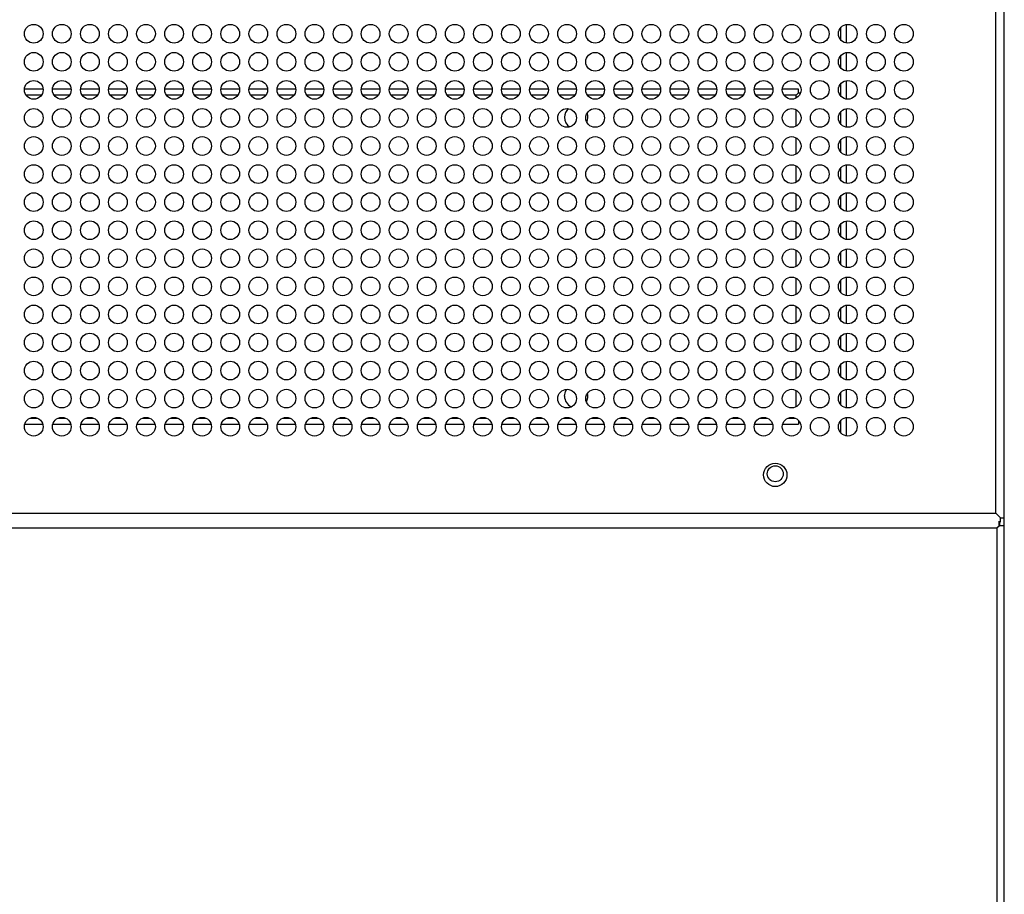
# Model space of a CAD drawing. Header units: millimetres. Extents: x 318 to 5748, y 314 to 3952.
# Tile 21 of 23: x 2554 to 2764, y 3368 to 3554. Entities that reach past the tile are written whole.
import ezdxf

# ---------------------------------------------------------------- set-up
doc = ezdxf.new("R2010")
doc.units = ezdxf.units.MM
doc.header["$LTSCALE"] = 5

msp = doc.modelspace()

# ---------------------------------------------------------------- linework, layer by layer
at = {"color": 7, "linetype": 'Continuous', "lineweight": 25}
for p, q in [((2764.39, 3447.99), (2764.39, 3744.98)), ((2762.59, 3448.98), (2762.59, 3743.98)), ((2730.69, 3549.5), (2730.69, 3553.47)), ((2730.69, 3543.5), (2730.69, 3547.47)), ((2730.69, 3537.5), (2730.69, 3541.47)), ((2558.93, 3539.62), (2554.94, 3539.62)), ((2564.93, 3539.62), (2560.94, 3539.62)), ((2570.93, 3539.62), (2566.94, 3539.62)), ((2576.93, 3539.62), (2572.94, 3539.62)), ((2582.93, 3539.62), (2578.94, 3539.62)), ((2588.93, 3539.62), (2584.94, 3539.62)), ((2594.93, 3539.62), (2590.94, 3539.62)), ((2600.93, 3539.62), (2596.94, 3539.62)), ((2606.93, 3539.62), (2602.94, 3539.62)), ((2612.93, 3539.62), (2608.94, 3539.62)), ((2618.93, 3539.62), (2614.94, 3539.62)), ((2624.93, 3539.62), (2620.94, 3539.62)), ((2630.93, 3539.62), (2626.94, 3539.62)), ((2636.93, 3539.62), (2632.94, 3539.62)), ((2642.93, 3539.62), (2638.94, 3539.62)), ((2648.93, 3539.62), (2644.94, 3539.62)), ((2654.93, 3539.62), (2650.94, 3539.62)), ((2660.93, 3539.62), (2656.94, 3539.62)), ((2666.93, 3539.62), (2662.94, 3539.62)), ((2672.93, 3539.62), (2668.94, 3539.62)), ((2678.93, 3539.62), (2674.94, 3539.62)), ((2684.93, 3539.62), (2680.94, 3539.62)), ((2690.93, 3539.62), (2686.94, 3539.62)), ((2696.93, 3539.62), (2692.94, 3539.62)), ((2702.93, 3539.62), (2698.94, 3539.62)), ((2708.93, 3539.62), (2704.94, 3539.62)), ((2714.93, 3539.62), (2710.94, 3539.62)), ((2720.39, 3539.62), (2716.94, 3539.62)), ((2719.89, 3538.32), (2720.39, 3538.82)), ((2720.39, 3538.82), (2719.89, 3538.32)), ((2720.39, 3538.82), (2720.39, 3539.62)), ((2720.39, 3538.82), (2720.39, 3538.82)), ((2720.39, 3538.82), (2720.39, 3538.82)), ((2720.39, 3538.82), (2720.82, 3538.82)), ((2730.69, 3531.5), (2730.69, 3535.47)), ((2730.69, 3525.5), (2730.69, 3529.47)), ((2730.69, 3519.5), (2730.69, 3523.47)), ((2730.69, 3513.5), (2730.69, 3517.47)), ((2730.69, 3507.5), (2730.69, 3511.47)), ((2730.69, 3501.5), (2730.69, 3505.47)), ((2730.69, 3495.5), (2730.69, 3499.47)), ((2730.69, 3489.5), (2730.69, 3493.47)), ((2730.69, 3483.5), (2730.69, 3487.47)), ((2730.69, 3477.5), (2730.69, 3481.47)), ((2730.69, 3471.5), (2730.69, 3475.47)), ((2720.39, 3468.82), (2720.1, 3469.11)), ((2720.1, 3469.11), (2720.39, 3468.82)), ((2720.39, 3468.82), (2720.39, 3468.82)), ((2720.39, 3468.82), (2720.39, 3468.82)), ((2720.39, 3468.82), (2720.39, 3468.02)), ((2720.39, 3468.82), (2720.42, 3468.82)), ((2730.69, 3465.5), (2730.69, 3469.47)), ((2555.01, 3468.02), (2558.86, 3468.02)), ((2561.01, 3468.02), (2564.86, 3468.02)), ((2567.01, 3468.02), (2570.86, 3468.02)), ((2573.01, 3468.02), (2576.86, 3468.02)), ((2579.01, 3468.02), (2582.86, 3468.02)), ((2585.01, 3468.02), (2588.86, 3468.02)), ((2591.01, 3468.02), (2594.86, 3468.02)), ((2597.01, 3468.02), (2600.86, 3468.02)), ((2603.01, 3468.02), (2606.86, 3468.02)), ((2609.01, 3468.02), (2612.86, 3468.02)), ((2615.01, 3468.02), (2618.86, 3468.02)), ((2621.01, 3468.02), (2624.86, 3468.02)), ((2627.01, 3468.02), (2630.86, 3468.02)), ((2633.01, 3468.02), (2636.86, 3468.02)), ((2639.01, 3468.02), (2642.86, 3468.02)), ((2645.01, 3468.02), (2648.86, 3468.02)), ((2651.01, 3468.02), (2654.86, 3468.02)), ((2657.01, 3468.02), (2660.86, 3468.02)), ((2663.01, 3468.02), (2666.86, 3468.02)), ((2669.01, 3468.02), (2672.86, 3468.02)), ((2675.01, 3468.02), (2678.86, 3468.02)), ((2681.01, 3468.02), (2684.86, 3468.02)), ((2687.01, 3468.02), (2690.86, 3468.02)), ((2693.01, 3468.02), (2696.86, 3468.02)), ((2699.01, 3468.02), (2702.86, 3468.02)), ((2705.01, 3468.02), (2708.86, 3468.02)), ((2711.01, 3468.02), (2714.86, 3468.02)), ((2717.01, 3468.02), (2720.39, 3468.02)), ((1733.28, 3448.98), (2762.59, 3448.98)), ((2762.59, 3448.98), (2763.59, 3447.98)), ((2762.59, 3448.98), (2763.59, 3447.99)), ((2763.3, 3446.32), (2763.3, 3447.29)), ((2763.59, 3447.99), (2764.39, 3447.99)), ((2763.59, 3447.99), (2763.59, 3447.99)), ((2763.59, 3447.18), (2763.59, 3447.98)), ((2764.39, 3446.32), (2764.39, 3447.99)), ((2762.8, 3445.82), (1732.98, 3445.82)), ((2762.8, 3445.82), (2763.3, 3446.32)), ((2762.89, 3445.91), (2762.8, 3445.82)), ((2762.89, 3445.91), (2763.3, 3446.32)), ((2762.89, 3146.73), (2762.89, 3445.91)), ((2763.3, 3447.18), (2763.59, 3447.18)), ((2764.39, 3446.32), (2763.3, 3446.32)), ((2764.39, 3146.32), (2764.39, 3446.32))]:
    msp.add_line(p, q, dxfattribs=at)
at = {"color": 8, "linetype": 'Continuous', "lineweight": 25}
for p, q in [((2729.39, 3552.75), (2729.39, 3550.21)), ((2729.39, 3546.75), (2729.39, 3544.21)), ((2729.39, 3540.75), (2729.39, 3538.21)), ((2558.56, 3538.32), (2555.31, 3538.32)), ((2564.56, 3538.32), (2561.31, 3538.32)), ((2570.56, 3538.32), (2567.31, 3538.32)), ((2576.56, 3538.32), (2573.31, 3538.32)), ((2582.56, 3538.32), (2579.31, 3538.32)), ((2588.56, 3538.32), (2585.31, 3538.32)), ((2594.56, 3538.32), (2591.31, 3538.32)), ((2600.56, 3538.32), (2597.31, 3538.32)), ((2606.56, 3538.32), (2603.31, 3538.32)), ((2612.56, 3538.32), (2609.31, 3538.32)), ((2618.56, 3538.32), (2615.31, 3538.32)), ((2624.56, 3538.32), (2621.31, 3538.32)), ((2630.56, 3538.32), (2627.31, 3538.32)), ((2636.56, 3538.32), (2633.31, 3538.32)), ((2642.56, 3538.32), (2639.31, 3538.32)), ((2648.56, 3538.32), (2645.31, 3538.32)), ((2654.56, 3538.32), (2651.31, 3538.32)), ((2660.56, 3538.32), (2657.31, 3538.32)), ((2666.56, 3538.32), (2663.31, 3538.32)), ((2672.56, 3538.32), (2669.31, 3538.32)), ((2678.56, 3538.32), (2675.31, 3538.32)), ((2684.56, 3538.32), (2681.31, 3538.32)), ((2690.56, 3538.32), (2687.31, 3538.32)), ((2696.56, 3538.32), (2693.31, 3538.32)), ((2702.56, 3538.32), (2699.31, 3538.32)), ((2708.56, 3538.32), (2705.31, 3538.32)), ((2714.56, 3538.32), (2711.31, 3538.32)), ((2719.89, 3538.32), (2717.31, 3538.32)), ((2719.89, 3537.73), (2719.89, 3538.32)), ((2719.89, 3531.73), (2719.89, 3535.24)), ((2729.39, 3534.75), (2729.39, 3532.21)), ((2719.89, 3525.73), (2719.89, 3529.24)), ((2729.39, 3528.75), (2729.39, 3526.21)), ((2719.89, 3519.73), (2719.89, 3523.24)), ((2729.39, 3522.75), (2729.39, 3520.21)), ((2719.89, 3513.73), (2719.89, 3517.24)), ((2729.39, 3516.75), (2729.39, 3514.21)), ((2719.89, 3507.73), (2719.89, 3511.24)), ((2729.39, 3510.75), (2729.39, 3508.21)), ((2719.89, 3501.73), (2719.89, 3505.24)), ((2729.39, 3504.75), (2729.39, 3502.21)), ((2719.89, 3495.73), (2719.89, 3499.24)), ((2729.39, 3498.75), (2729.39, 3496.21)), ((2719.89, 3489.73), (2719.89, 3493.24)), ((2729.39, 3492.75), (2729.39, 3490.21)), ((2719.89, 3483.73), (2719.89, 3487.24)), ((2729.39, 3486.75), (2729.39, 3484.21)), ((2719.89, 3477.73), (2719.89, 3481.24)), ((2729.39, 3480.75), (2729.39, 3478.21)), ((2719.89, 3471.73), (2719.89, 3475.24)), ((2729.39, 3474.75), (2729.39, 3472.21)), ((2556.14, 3469.32), (2557.73, 3469.32)), ((2562.14, 3469.32), (2563.73, 3469.32)), ((2568.14, 3469.32), (2569.73, 3469.32)), ((2574.14, 3469.32), (2575.73, 3469.32)), ((2580.14, 3469.32), (2581.73, 3469.32)), ((2586.14, 3469.32), (2587.73, 3469.32)), ((2592.14, 3469.32), (2593.73, 3469.32)), ((2598.14, 3469.32), (2599.73, 3469.32)), ((2604.14, 3469.32), (2605.73, 3469.32)), ((2610.14, 3469.32), (2611.73, 3469.32)), ((2616.14, 3469.32), (2617.73, 3469.32)), ((2622.14, 3469.32), (2623.73, 3469.32)), ((2628.14, 3469.32), (2629.73, 3469.32)), ((2634.14, 3469.32), (2635.73, 3469.32)), ((2640.14, 3469.32), (2641.73, 3469.32)), ((2646.14, 3469.32), (2647.73, 3469.32)), ((2652.14, 3469.32), (2653.73, 3469.32)), ((2658.14, 3469.32), (2659.73, 3469.32)), ((2664.14, 3469.32), (2665.73, 3469.32)), ((2670.14, 3469.32), (2671.73, 3469.32)), ((2676.14, 3469.32), (2677.73, 3469.32)), ((2682.14, 3469.32), (2683.73, 3469.32)), ((2688.14, 3469.32), (2689.73, 3469.32)), ((2694.14, 3469.32), (2695.73, 3469.32)), ((2700.14, 3469.32), (2701.73, 3469.32)), ((2706.14, 3469.32), (2707.73, 3469.32)), ((2712.14, 3469.32), (2713.73, 3469.32)), ((2718.14, 3469.32), (2719.73, 3469.32)), ((2729.39, 3468.75), (2729.39, 3466.21)), ((2763.39, 3447.18), (2763.39, 3446.32))]:
    msp.add_line(p, q, dxfattribs=at)
at = {"color": 7, "linetype": 'Continuous', "lineweight": 25, "flags": 128}
msp.add_lwpolyline([(2670.39, 3474.02), (2670.58, 3474.98), (2670.87, 3475.48)], dxfattribs=at)
at = {"color": 7, "linetype": 'Continuous', "lineweight": 25}
for centre, radius in [((2556.94, 3551.48), 2), ((2562.94, 3551.48), 2), ((2568.94, 3551.48), 2), ((2574.94, 3551.48), 2), ((2580.94, 3551.48), 2), ((2586.94, 3551.48), 2), ((2592.94, 3551.48), 2), ((2598.94, 3551.48), 2), ((2604.94, 3551.48), 2), ((2610.94, 3551.48), 2), ((2616.94, 3551.48), 2), ((2622.94, 3551.48), 2), ((2628.94, 3551.48), 2), ((2634.94, 3551.48), 2), ((2640.94, 3551.48), 2), ((2646.94, 3551.48), 2), ((2652.94, 3551.48), 2), ((2658.94, 3551.48), 2), ((2664.94, 3551.48), 2), ((2670.94, 3551.48), 2), ((2676.94, 3551.48), 2), ((2682.94, 3551.48), 2), ((2688.94, 3551.48), 2), ((2694.94, 3551.48), 2), ((2700.94, 3551.48), 2), ((2706.94, 3551.48), 2), ((2712.94, 3551.48), 2), ((2718.94, 3551.48), 2), ((2724.94, 3551.48), 2), ((2730.94, 3551.48), 2), ((2736.94, 3551.48), 2), ((2742.94, 3551.48), 2), ((2556.94, 3545.48), 2), ((2562.94, 3545.48), 2), ((2568.94, 3545.48), 2), ((2574.94, 3545.48), 2), ((2580.94, 3545.48), 2), ((2586.94, 3545.48), 2), ((2592.94, 3545.48), 2), ((2598.94, 3545.48), 2), ((2604.94, 3545.48), 2), ((2610.94, 3545.48), 2), ((2616.94, 3545.48), 2), ((2622.94, 3545.48), 2), ((2628.94, 3545.48), 2), ((2634.94, 3545.48), 2), ((2640.94, 3545.48), 2), ((2646.94, 3545.48), 2), ((2652.94, 3545.48), 2), ((2658.94, 3545.48), 2), ((2664.94, 3545.48), 2), ((2670.94, 3545.48), 2), ((2676.94, 3545.48), 2), ((2682.94, 3545.48), 2), ((2688.94, 3545.48), 2), ((2694.94, 3545.48), 2), ((2700.94, 3545.48), 2), ((2706.94, 3545.48), 2), ((2712.94, 3545.48), 2), ((2718.94, 3545.48), 2), ((2724.94, 3545.48), 2), ((2730.94, 3545.48), 2), ((2736.94, 3545.48), 2), ((2742.94, 3545.48), 2), ((2556.94, 3539.48), 2), ((2562.94, 3539.48), 2), ((2568.94, 3539.48), 2), ((2574.94, 3539.48), 2), ((2580.94, 3539.48), 2), ((2586.94, 3539.48), 2), ((2592.94, 3539.48), 2), ((2598.94, 3539.48), 2), ((2604.94, 3539.48), 2), ((2610.94, 3539.48), 2), ((2616.94, 3539.48), 2), ((2622.94, 3539.48), 2), ((2628.94, 3539.48), 2), ((2634.94, 3539.48), 2), ((2640.94, 3539.48), 2), ((2646.94, 3539.48), 2), ((2652.94, 3539.48), 2), ((2658.94, 3539.48), 2), ((2664.94, 3539.48), 2), ((2670.94, 3539.48), 2), ((2676.94, 3539.48), 2), ((2682.94, 3539.48), 2), ((2688.94, 3539.48), 2), ((2694.94, 3539.48), 2), ((2700.94, 3539.48), 2), ((2706.94, 3539.48), 2), ((2712.94, 3539.48), 2), ((2718.94, 3539.48), 2), ((2724.94, 3539.48), 2), ((2730.94, 3539.48), 2), ((2736.94, 3539.48), 2), ((2742.94, 3539.48), 2), ((2556.94, 3533.48), 2), ((2562.94, 3533.48), 2), ((2568.94, 3533.48), 2), ((2574.94, 3533.48), 2), ((2580.94, 3533.48), 2), ((2586.94, 3533.48), 2), ((2592.94, 3533.48), 2), ((2598.94, 3533.48), 2), ((2604.94, 3533.48), 2), ((2610.94, 3533.48), 2), ((2616.94, 3533.48), 2), ((2622.94, 3533.48), 2), ((2628.94, 3533.48), 2), ((2634.94, 3533.48), 2), ((2640.94, 3533.48), 2), ((2646.94, 3533.48), 2), ((2652.94, 3533.48), 2), ((2658.94, 3533.48), 2), ((2664.94, 3533.48), 2), ((2670.94, 3533.48), 2), ((2676.94, 3533.48), 2), ((2682.94, 3533.48), 2), ((2688.94, 3533.48), 2), ((2694.94, 3533.48), 2), ((2700.94, 3533.48), 2), ((2706.94, 3533.48), 2), ((2712.94, 3533.48), 2), ((2718.94, 3533.48), 2), ((2724.94, 3533.48), 2), ((2730.94, 3533.48), 2), ((2736.94, 3533.48), 2), ((2742.94, 3533.48), 2), ((2556.94, 3527.48), 2), ((2562.94, 3527.48), 2), ((2568.94, 3527.48), 2), ((2574.94, 3527.48), 2), ((2580.94, 3527.48), 2), ((2586.94, 3527.48), 2), ((2592.94, 3527.48), 2), ((2598.94, 3527.48), 2), ((2604.94, 3527.48), 2), ((2610.94, 3527.48), 2), ((2616.94, 3527.48), 2), ((2622.94, 3527.48), 2), ((2628.94, 3527.48), 2), ((2634.94, 3527.48), 2), ((2640.94, 3527.48), 2), ((2646.94, 3527.48), 2), ((2652.94, 3527.48), 2), ((2658.94, 3527.48), 2), ((2664.94, 3527.48), 2), ((2670.94, 3527.48), 2), ((2676.94, 3527.48), 2), ((2682.94, 3527.48), 2), ((2688.94, 3527.48), 2), ((2694.94, 3527.48), 2), ((2700.94, 3527.48), 2), ((2706.94, 3527.48), 2), ((2712.94, 3527.48), 2), ((2718.94, 3527.48), 2), ((2724.94, 3527.48), 2), ((2730.94, 3527.48), 2), ((2736.94, 3527.48), 2), ((2742.94, 3527.48), 2), ((2556.94, 3521.48), 2), ((2562.94, 3521.48), 2), ((2568.94, 3521.48), 2), ((2574.94, 3521.48), 2), ((2580.94, 3521.48), 2), ((2586.94, 3521.48), 2), ((2592.94, 3521.48), 2), ((2598.94, 3521.48), 2), ((2604.94, 3521.48), 2), ((2610.94, 3521.48), 2), ((2616.94, 3521.48), 2), ((2622.94, 3521.48), 2), ((2628.94, 3521.48), 2), ((2634.94, 3521.48), 2), ((2640.94, 3521.48), 2), ((2646.94, 3521.48), 2), ((2652.94, 3521.48), 2), ((2658.94, 3521.48), 2), ((2664.94, 3521.48), 2), ((2670.94, 3521.48), 2), ((2676.94, 3521.48), 2), ((2682.94, 3521.48), 2), ((2688.94, 3521.48), 2), ((2694.94, 3521.48), 2), ((2700.94, 3521.48), 2), ((2706.94, 3521.48), 2), ((2712.94, 3521.48), 2), ((2718.94, 3521.48), 2), ((2724.94, 3521.48), 2), ((2730.94, 3521.48), 2), ((2736.94, 3521.48), 2), ((2742.94, 3521.48), 2), ((2556.94, 3515.48), 2), ((2562.94, 3515.48), 2), ((2568.94, 3515.48), 2), ((2574.94, 3515.48), 2), ((2580.94, 3515.48), 2), ((2586.94, 3515.48), 2), ((2592.94, 3515.48), 2), ((2598.94, 3515.48), 2), ((2604.94, 3515.48), 2), ((2610.94, 3515.48), 2), ((2616.94, 3515.48), 2), ((2622.94, 3515.48), 2), ((2628.94, 3515.48), 2), ((2634.94, 3515.48), 2), ((2640.94, 3515.48), 2), ((2646.94, 3515.48), 2), ((2652.94, 3515.48), 2), ((2658.94, 3515.48), 2), ((2664.94, 3515.48), 2), ((2670.94, 3515.48), 2), ((2676.94, 3515.48), 2), ((2682.94, 3515.48), 2), ((2688.94, 3515.48), 2), ((2694.94, 3515.48), 2), ((2700.94, 3515.48), 2), ((2706.94, 3515.48), 2), ((2712.94, 3515.48), 2), ((2718.94, 3515.48), 2), ((2724.94, 3515.48), 2), ((2730.94, 3515.48), 2), ((2736.94, 3515.48), 2), ((2742.94, 3515.48), 2), ((2556.94, 3509.48), 2), ((2562.94, 3509.48), 2), ((2568.94, 3509.48), 2), ((2574.94, 3509.48), 2), ((2580.94, 3509.48), 2), ((2586.94, 3509.48), 2), ((2592.94, 3509.48), 2), ((2598.94, 3509.48), 2), ((2604.94, 3509.48), 2), ((2610.94, 3509.48), 2), ((2616.94, 3509.48), 2), ((2622.94, 3509.48), 2), ((2628.94, 3509.48), 2), ((2634.94, 3509.48), 2), ((2640.94, 3509.48), 2), ((2646.94, 3509.48), 2), ((2652.94, 3509.48), 2), ((2658.94, 3509.48), 2), ((2664.94, 3509.48), 2), ((2670.94, 3509.48), 2), ((2676.94, 3509.48), 2), ((2682.94, 3509.48), 2), ((2688.94, 3509.48), 2), ((2694.94, 3509.48), 2), ((2700.94, 3509.48), 2), ((2706.94, 3509.48), 2), ((2712.94, 3509.48), 2), ((2718.94, 3509.48), 2), ((2724.94, 3509.48), 2), ((2730.94, 3509.48), 2), ((2736.94, 3509.48), 2), ((2742.94, 3509.48), 2), ((2556.94, 3503.48), 2), ((2562.94, 3503.48), 2), ((2568.94, 3503.48), 2), ((2574.94, 3503.48), 2), ((2580.94, 3503.48), 2), ((2586.94, 3503.48), 2), ((2592.94, 3503.48), 2), ((2598.94, 3503.48), 2), ((2604.94, 3503.48), 2), ((2610.94, 3503.48), 2), ((2616.94, 3503.48), 2), ((2622.94, 3503.48), 2), ((2628.94, 3503.48), 2), ((2634.94, 3503.48), 2), ((2640.94, 3503.48), 2), ((2646.94, 3503.48), 2), ((2652.94, 3503.48), 2), ((2658.94, 3503.48), 2), ((2664.94, 3503.48), 2), ((2670.94, 3503.48), 2), ((2676.94, 3503.48), 2), ((2682.94, 3503.48), 2), ((2688.94, 3503.48), 2), ((2694.94, 3503.48), 2), ((2700.94, 3503.48), 2), ((2706.94, 3503.48), 2), ((2712.94, 3503.48), 2), ((2718.94, 3503.48), 2), ((2724.94, 3503.48), 2), ((2730.94, 3503.48), 2), ((2736.94, 3503.48), 2), ((2742.94, 3503.48), 2), ((2556.94, 3497.48), 2), ((2562.94, 3497.48), 2), ((2568.94, 3497.48), 2), ((2574.94, 3497.48), 2), ((2580.94, 3497.48), 2), ((2586.94, 3497.48), 2), ((2592.94, 3497.48), 2), ((2598.94, 3497.48), 2), ((2604.94, 3497.48), 2), ((2610.94, 3497.48), 2), ((2616.94, 3497.48), 2), ((2622.94, 3497.48), 2), ((2628.94, 3497.48), 2), ((2634.94, 3497.48), 2), ((2640.94, 3497.48), 2), ((2646.94, 3497.48), 2), ((2652.94, 3497.48), 2), ((2658.94, 3497.48), 2), ((2664.94, 3497.48), 2), ((2670.94, 3497.48), 2), ((2676.94, 3497.48), 2), ((2682.94, 3497.48), 2), ((2688.94, 3497.48), 2), ((2694.94, 3497.48), 2), ((2700.94, 3497.48), 2), ((2706.94, 3497.48), 2), ((2712.94, 3497.48), 2), ((2718.94, 3497.48), 2), ((2724.94, 3497.48), 2), ((2730.94, 3497.48), 2), ((2736.94, 3497.48), 2), ((2742.94, 3497.48), 2), ((2556.94, 3491.48), 2), ((2562.94, 3491.48), 2), ((2568.94, 3491.48), 2), ((2574.94, 3491.48), 2), ((2580.94, 3491.48), 2), ((2586.94, 3491.48), 2), ((2592.94, 3491.48), 2), ((2598.94, 3491.48), 2), ((2604.94, 3491.48), 2), ((2610.94, 3491.48), 2), ((2616.94, 3491.48), 2), ((2622.94, 3491.48), 2), ((2628.94, 3491.48), 2), ((2634.94, 3491.48), 2), ((2640.94, 3491.48), 2), ((2646.94, 3491.48), 2), ((2652.94, 3491.48), 2), ((2658.94, 3491.48), 2), ((2664.94, 3491.48), 2), ((2670.94, 3491.48), 2), ((2676.94, 3491.48), 2), ((2682.94, 3491.48), 2), ((2688.94, 3491.48), 2), ((2694.94, 3491.48), 2), ((2700.94, 3491.48), 2), ((2706.94, 3491.48), 2), ((2712.94, 3491.48), 2), ((2718.94, 3491.48), 2), ((2724.94, 3491.48), 2), ((2730.94, 3491.48), 2), ((2736.94, 3491.48), 2), ((2742.94, 3491.48), 2), ((2556.94, 3485.48), 2), ((2562.94, 3485.48), 2), ((2568.94, 3485.48), 2), ((2574.94, 3485.48), 2), ((2580.94, 3485.48), 2), ((2586.94, 3485.48), 2), ((2592.94, 3485.48), 2), ((2598.94, 3485.48), 2), ((2604.94, 3485.48), 2), ((2610.94, 3485.48), 2), ((2616.94, 3485.48), 2), ((2622.94, 3485.48), 2), ((2628.94, 3485.48), 2), ((2634.94, 3485.48), 2), ((2640.94, 3485.48), 2), ((2646.94, 3485.48), 2), ((2652.94, 3485.48), 2), ((2658.94, 3485.48), 2), ((2664.94, 3485.48), 2), ((2670.94, 3485.48), 2), ((2676.94, 3485.48), 2), ((2682.94, 3485.48), 2), ((2688.94, 3485.48), 2), ((2694.94, 3485.48), 2), ((2700.94, 3485.48), 2), ((2706.94, 3485.48), 2), ((2712.94, 3485.48), 2), ((2718.94, 3485.48), 2), ((2724.94, 3485.48), 2), ((2730.94, 3485.48), 2), ((2736.94, 3485.48), 2), ((2742.94, 3485.48), 2), ((2556.94, 3479.48), 2), ((2562.94, 3479.48), 2), ((2568.94, 3479.48), 2), ((2574.94, 3479.48), 2), ((2580.94, 3479.48), 2), ((2586.94, 3479.48), 2), ((2592.94, 3479.48), 2), ((2598.94, 3479.48), 2), ((2604.94, 3479.48), 2), ((2610.94, 3479.48), 2), ((2616.94, 3479.48), 2), ((2622.94, 3479.48), 2), ((2628.94, 3479.48), 2), ((2634.94, 3479.48), 2), ((2640.94, 3479.48), 2), ((2646.94, 3479.48), 2), ((2652.94, 3479.48), 2), ((2658.94, 3479.48), 2), ((2664.94, 3479.48), 2), ((2670.94, 3479.48), 2), ((2676.94, 3479.48), 2), ((2682.94, 3479.48), 2), ((2688.94, 3479.48), 2), ((2694.94, 3479.48), 2), ((2700.94, 3479.48), 2), ((2706.94, 3479.48), 2), ((2712.94, 3479.48), 2), ((2718.94, 3479.48), 2), ((2724.94, 3479.48), 2), ((2730.94, 3479.48), 2), ((2736.94, 3479.48), 2), ((2742.94, 3479.48), 2), ((2556.94, 3473.48), 2), ((2562.94, 3473.48), 2), ((2568.94, 3473.48), 2), ((2574.94, 3473.48), 2), ((2580.94, 3473.48), 2), ((2586.94, 3473.48), 2), ((2592.94, 3473.48), 2), ((2598.94, 3473.48), 2), ((2604.94, 3473.48), 2), ((2610.94, 3473.48), 2), ((2616.94, 3473.48), 2), ((2622.94, 3473.48), 2), ((2628.94, 3473.48), 2), ((2634.94, 3473.48), 2), ((2640.94, 3473.48), 2), ((2646.94, 3473.48), 2), ((2652.94, 3473.48), 2), ((2658.94, 3473.48), 2), ((2664.94, 3473.48), 2), ((2670.94, 3473.48), 2), ((2676.94, 3473.48), 2), ((2682.94, 3473.48), 2), ((2688.94, 3473.48), 2), ((2694.94, 3473.48), 2), ((2700.94, 3473.48), 2), ((2706.94, 3473.48), 2), ((2712.94, 3473.48), 2), ((2718.94, 3473.48), 2), ((2724.94, 3473.48), 2), ((2730.94, 3473.48), 2), ((2736.94, 3473.48), 2), ((2742.94, 3473.48), 2), ((2556.94, 3467.48), 2), ((2562.94, 3467.48), 2), ((2568.94, 3467.48), 2), ((2574.94, 3467.48), 2), ((2580.94, 3467.48), 2), ((2586.94, 3467.48), 2), ((2592.94, 3467.48), 2), ((2598.94, 3467.48), 2), ((2604.94, 3467.48), 2), ((2610.94, 3467.48), 2), ((2616.94, 3467.48), 2), ((2622.94, 3467.48), 2), ((2628.94, 3467.48), 2), ((2634.94, 3467.48), 2), ((2640.94, 3467.48), 2), ((2646.94, 3467.48), 2), ((2652.94, 3467.48), 2), ((2658.94, 3467.48), 2), ((2664.94, 3467.48), 2), ((2670.94, 3467.48), 2), ((2676.94, 3467.48), 2), ((2682.94, 3467.48), 2), ((2688.94, 3467.48), 2), ((2694.94, 3467.48), 2), ((2700.94, 3467.48), 2), ((2706.94, 3467.48), 2), ((2712.94, 3467.48), 2), ((2718.94, 3467.48), 2), ((2724.94, 3467.48), 2), ((2730.94, 3467.48), 2), ((2736.94, 3467.48), 2), ((2742.94, 3467.48), 2), ((2715.44, 3457.18), 2.5), ((2715.44, 3457.42), 1.7)]:
    msp.add_circle(centre, radius, dxfattribs=at)
for centre, start, end in [((2672.89, 3533.62), 132.3806, 180), ((2672.89, 3533.62), 180, 235.5198), ((2672.89, 3533.62), 335.1079, 21.0691), ((2672.89, 3474.02), 330.3359, 14.5954), ((2672.89, 3474.02), 180, 246.4467)]:
    msp.add_arc(centre, 2.5, start, end, dxfattribs=at)

doc.saveas('drawing.dxf')
